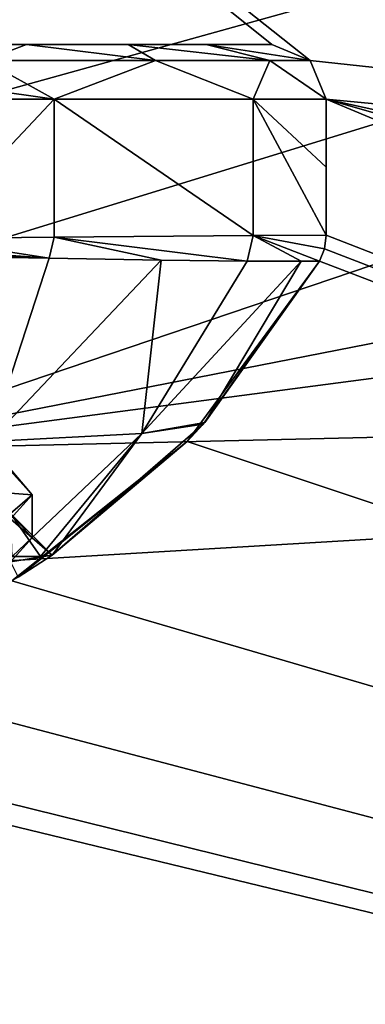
# Model space of a CAD drawing. Header units: millimetres. Extents: x -108 to 108, y -64 to 45.
# Tile 250 of 256: x -48 to -38, y -17 to 10. Entities that reach past the tile are written whole.
import ezdxf

# ---------------------------------------------------------------- set-up
doc = ezdxf.new("R2010")
doc.units = ezdxf.units.MM
doc.header["$LTSCALE"] = 65.185185
for name, color, linetype in [('1', 7, 'CONTINUOUS'), ('2', 7, 'CONTINUOUS'), ('25', 7, 'CONTINUOUS'), ('26', 7, 'CONTINUOUS'), ('53', 7, 'CONTINUOUS'), ('54', 7, 'CONTINUOUS'), ('56', 7, 'CONTINUOUS'), ('58', 7, 'CONTINUOUS'), ('61', 7, 'CONTINUOUS'), ('63', 7, 'CONTINUOUS'), ('64', 7, 'CONTINUOUS'), ('71', 7, 'CONTINUOUS'), ('72', 7, 'CONTINUOUS'), ('73', 7, 'CONTINUOUS')]:
    doc.layers.add(name, color=color, linetype=linetype)

msp = doc.modelspace()

# ---------------------------------------------------------------- linework, layer by layer
at = {"layer": '1', "linetype": 'CONTINUOUS'}
for points in [[(42.03, 10.375, 2), (-86, 45, 2), (39.25, 0, 2), (42.03, 10.375, 2)], [(39.25, 0, 2), (-86, 45, 2), (-39.989, 8.561, 2), (39.25, 0, 2)], [(-39.989, 8.561, 2), (-86, 45, 2), (-41.05, 9, 2), (-39.989, 8.561, 2)], [(-41.05, 9, 2), (-86, 45, 2), (-78.95, 9, 2), (-41.05, 9, 2)], [(-39.55, 7.5, 2), (39.25, 0, 2), (-39.989, 8.561, 2), (-39.55, 7.5, 2)], [(86, -45, 2), (49.625, -17.97, 2), (-39.55, 7.5, 2), (86, -45, 2)], [(-39.55, 3.752, 2), (86, -45, 2), (-39.55, 7.5, 2), (-39.55, 3.752, 2)], [(42.03, -10.375, 2), (39.25, 0, 2), (-39.55, 7.5, 2), (42.03, -10.375, 2)], [(49.625, -17.97, 2), (42.03, -10.375, 2), (-39.55, 7.5, 2), (49.625, -17.97, 2)], [(86, -45, 2), (-39.55, 3.752, 2), (-39.596, 3.382, 2), (86, -45, 2)], [(-39.733, 3.034, 2), (86, -45, 2), (-39.596, 3.382, 2), (-39.733, 3.034, 2)], [(-43.379, -1.925, 2), (86, -45, 2), (-39.733, 3.034, 2), (-43.379, -1.925, 2)], [(-48.216, -5.763, 2), (86, -45, 2), (-43.379, -1.925, 2), (-48.216, -5.763, 2)], [(-53.901, -8.173, 2), (86, -45, 2), (-48.216, -5.763, 2), (-53.901, -8.173, 2)], [(-86, -45, 2), (86, -45, 2), (-66.099, -8.173, 2), (-86, -45, 2)], [(-66.099, -8.173, 2), (86, -45, 2), (-60, -9, 2), (-66.099, -8.173, 2)], [(-60, -9, 2), (86, -45, 2), (-53.901, -8.173, 2), (-60, -9, 2)]]:
    msp.add_3dface(points, dxfattribs=at)
at = {"layer": '2', "linetype": 'CONTINUOUS'}
for points in [[(-86, 45), (86, 45), (-60, 7), (-86, 45)], [(-60, 7), (86, 45), (-55.885, 5.663), (-60, 7)], [(-55.885, 5.663), (86, 45), (-53.343, 2.163), (-55.885, 5.663)], [(-53.343, 2.163), (86, 45), (-53.343, -2.163), (-53.343, 2.163)], [(-53.343, -2.163), (86, 45), (49.625, 17.97), (-53.343, -2.163)], [(42.03, 10.375), (-53.343, -2.163), (49.625, 17.97), (42.03, 10.375)], [(39.25, 0), (-53.343, -2.163), (42.03, 10.375), (39.25, 0)], [(-86, -45), (-55.885, -5.663), (39.25, 0), (-86, -45)], [(42.03, -10.375), (-86, -45), (39.25, 0), (42.03, -10.375)], [(-55.885, -5.663), (-53.343, -2.163), (39.25, 0), (-55.885, -5.663)], [(49.625, -17.97), (-86, -45), (42.03, -10.375), (49.625, -17.97)]]:
    msp.add_3dface(points, dxfattribs=at)
at = {"layer": '25', "color": 7, "linetype": 'CONTINUOUS', "true_color": 0x0303ff}
for points in [[(-48.623, -2.26, 196.54), (-49.128, -3.283, 190.736), (-47.65, -3.394, 194.715), (-48.623, -2.26, 196.54)], [(-48.254, -2.732, 198.474), (-48.623, -2.26, 196.54), (-47.65, -3.394, 194.715), (-48.254, -2.732, 198.474)], [(-47.65, -3.394, 194.715), (-49.128, -3.283, 190.736), (-48.254, -4.057, 190.957), (-47.65, -3.394, 194.715)]]:
    msp.add_3dface(points, dxfattribs=at)
at = {"layer": '26', "color": 7, "linetype": 'CONTINUOUS', "true_color": 0x0303ff}
for points in [[(-48.254, -2.732, 198.474), (-47.65, -3.394, 194.715), (-48.254, -3.913, 198.682), (-48.254, -2.732, 198.474)], [(-47.65, -3.394, 194.715), (-48.254, -4.057, 190.957), (-47.65, -4.576, 194.924), (-47.65, -3.394, 194.715)], [(-48.254, -3.913, 198.682), (-47.65, -3.394, 194.715), (-47.65, -4.576, 194.924), (-48.254, -3.913, 198.682)], [(-47.65, -4.576, 194.924), (-48.254, -4.057, 190.957), (-48.254, -5.239, 191.166), (-47.65, -4.576, 194.924)]]:
    msp.add_3dface(points, dxfattribs=at)
at = {"layer": '53', "linetype": 'CONTINUOUS'}
for points in [[(-39.55, 3.752, 2), (-39.55, 7.5, 2), (-39.55, 7.5, 197.5), (-39.55, 3.752, 2)], [(-39.55, 5.626, 197.5), (-39.55, 3.752, 2), (-39.55, 7.5, 197.5), (-39.55, 5.626, 197.5)], [(-39.55, 3.752, 197.5), (-39.55, 3.752, 2), (-39.55, 5.626, 197.5), (-39.55, 3.752, 197.5)]]:
    msp.add_3dface(points, dxfattribs=at)
at = {"layer": '54', "linetype": 'CONTINUOUS'}
for points in [[(-41.05, 9, 2), (-78.95, 9, 2), (-78.95, 9, 197.5), (-41.05, 9, 2)], [(-41.05, 9, 197.5), (-41.05, 9, 2), (-78.95, 9, 197.5), (-41.05, 9, 197.5)], [(-77.144, 9, 204.245), (-41.05, 9, 197.5), (-78.95, 9, 197.5), (-77.144, 9, 204.245)], [(-42.856, 9, 204.245), (-41.05, 9, 197.5), (-77.144, 9, 204.245), (-42.856, 9, 204.245)], [(-74.996, 9, 207.046), (-42.856, 9, 204.245), (-77.144, 9, 204.245), (-74.996, 9, 207.046)], [(-45.004, 9, 207.046), (-42.856, 9, 204.245), (-74.996, 9, 207.046), (-45.004, 9, 207.046)], [(-72.195, 9, 209.194), (-45.004, 9, 207.046), (-74.996, 9, 207.046), (-72.195, 9, 209.194)], [(-47.805, 9, 209.194), (-45.004, 9, 207.046), (-72.195, 9, 209.194), (-47.805, 9, 209.194)], [(-65.45, 9, 211), (-47.805, 9, 209.194), (-72.195, 9, 209.194), (-65.45, 9, 211)], [(-54.55, 9, 211), (-47.805, 9, 209.194), (-65.45, 9, 211), (-54.55, 9, 211)]]:
    msp.add_3dface(points, dxfattribs=at)
at = {"layer": '56', "linetype": 'CONTINUOUS'}
for points in [[(-43.379, -1.925, 2), (-39.733, 3.034, 2), (-42.937, -1.454, 197.5), (-43.379, -1.925, 2)], [(-42.937, -1.454, 197.5), (-39.733, 3.034, 2), (-42.894, -1.407, 197.5), (-42.937, -1.454, 197.5)], [(-39.733, 3.034, 2), (-39.733, 3.034, 99.75), (-42.894, -1.407, 197.5), (-39.733, 3.034, 2)], [(-39.733, 3.034, 197.5), (-42.894, -1.407, 197.5), (-39.733, 3.034, 99.75), (-39.733, 3.034, 197.5)], [(-47.106, -5.06, 197.5), (-43.379, -1.925, 2), (-42.937, -1.454, 197.5), (-47.106, -5.06, 197.5)], [(-48.216, -5.763, 2), (-43.379, -1.925, 2), (-48.042, -5.659, 190.897), (-48.216, -5.763, 2)], [(-48.042, -5.659, 190.897), (-43.379, -1.925, 2), (-47.106, -5.06, 197.5), (-48.042, -5.659, 190.897)]]:
    msp.add_3dface(points, dxfattribs=at)
at = {"layer": '58', "linetype": 'CONTINUOUS'}
for points in [[(-47.05, 7.5, 210.49), (-54.55, 7.5, 212.5), (-50.668, 3.665, 211.989), (-47.05, 7.5, 210.49)], [(-47.05, 3.702, 210.49), (-47.05, 7.5, 210.49), (-50.668, 3.665, 211.989), (-47.05, 3.702, 210.49)], [(-41.56, 7.5, 205), (-47.05, 7.5, 210.49), (-41.56, 3.748, 205.001), (-41.56, 7.5, 205)], [(-41.56, 3.748, 205.001), (-47.05, 7.5, 210.49), (-47.05, 3.702, 210.49), (-41.56, 3.748, 205.001)], [(-39.55, 3.752, 197.5), (-39.55, 5.626, 197.5), (-41.56, 7.5, 205), (-39.55, 3.752, 197.5)], [(-39.55, 3.752, 197.5), (-41.56, 7.5, 205), (-41.56, 3.748, 205.001), (-39.55, 3.752, 197.5)], [(-39.55, 5.626, 197.5), (-39.55, 7.5, 197.5), (-41.56, 7.5, 205), (-39.55, 5.626, 197.5)]]:
    msp.add_3dface(points, dxfattribs=at)
at = {"layer": '61', "linetype": 'CONTINUOUS'}
for points in [[(-54.549, 3.243, 212.449), (-48.843, -1.93, 208.263), (-47.188, 3.121, 210.434), (-54.549, 3.243, 212.449)], [(-47.188, 3.121, 210.434), (-48.843, -1.93, 208.263), (-44.1, 3.07, 208.045), (-47.188, 3.121, 210.434)], [(-48.843, -1.93, 208.263), (-44.627, -1.702, 203.556), (-44.1, 3.07, 208.045), (-48.843, -1.93, 208.263)], [(-44.1, 3.07, 208.045), (-44.627, -1.702, 203.556), (-41.724, 3.043, 204.932), (-44.1, 3.07, 208.045)], [(-41.724, 3.043, 204.932), (-44.627, -1.702, 203.556), (-40.239, 3.035, 201.336), (-41.724, 3.043, 204.932)], [(-44.627, -1.702, 203.556), (-42.894, -1.407, 197.5), (-40.239, 3.035, 201.336), (-44.627, -1.702, 203.556)], [(-42.894, -1.407, 197.5), (-39.733, 3.034, 197.5), (-40.239, 3.035, 201.336), (-42.894, -1.407, 197.5)], [(-47.106, -5.06, 197.5), (-42.937, -1.454, 197.5), (-44.627, -1.702, 203.556), (-47.106, -5.06, 197.5)], [(-42.937, -1.454, 197.5), (-42.894, -1.407, 197.5), (-44.627, -1.702, 203.556), (-42.937, -1.454, 197.5)], [(-44.627, -1.702, 203.556), (-48.843, -1.93, 208.263), (-48.203, -5.095, 202.428), (-44.627, -1.702, 203.556)], [(-47.421, -5.094, 200.068), (-44.627, -1.702, 203.556), (-48.203, -5.095, 202.428), (-47.421, -5.094, 200.068)], [(-47.106, -5.06, 197.5), (-44.627, -1.702, 203.556), (-47.421, -5.094, 200.068), (-47.106, -5.06, 197.5)]]:
    msp.add_3dface(points, dxfattribs=at)
at = {"layer": '63', "linetype": 'CONTINUOUS'}
for points in [[(-39.989, 8.561, 2), (-41.05, 9, 2), (-39.989, 8.561, 197.5), (-39.989, 8.561, 2)], [(-41.05, 9, 2), (-41.05, 9, 197.5), (-39.989, 8.561, 197.5), (-41.05, 9, 2)], [(-39.55, 7.5, 2), (-39.989, 8.561, 2), (-39.55, 7.5, 197.5), (-39.55, 7.5, 2)], [(-39.55, 7.5, 197.5), (-39.989, 8.561, 2), (-39.989, 8.561, 197.5), (-39.55, 7.5, 197.5)]]:
    msp.add_3dface(points, dxfattribs=at)
at = {"layer": '64', "linetype": 'CONTINUOUS'}
for points in [[(-47.805, 9, 209.194), (-54.55, 9, 211), (-48.978, 8.561, 210.952), (-47.805, 9, 209.194)], [(-44.254, 8.561, 207.796), (-47.805, 9, 209.194), (-48.978, 8.561, 210.952), (-44.254, 8.561, 207.796)], [(-45.004, 9, 207.046), (-47.805, 9, 209.194), (-44.254, 8.561, 207.796), (-45.004, 9, 207.046)], [(-42.856, 9, 204.245), (-45.004, 9, 207.046), (-41.098, 8.561, 203.072), (-42.856, 9, 204.245)], [(-41.098, 8.561, 203.072), (-45.004, 9, 207.046), (-44.254, 8.561, 207.796), (-41.098, 8.561, 203.072)], [(-41.05, 9, 197.5), (-42.856, 9, 204.245), (-39.989, 8.561, 197.5), (-41.05, 9, 197.5)], [(-39.989, 8.561, 197.5), (-42.856, 9, 204.245), (-41.098, 8.561, 203.072), (-39.989, 8.561, 197.5)], [(-54.55, 7.5, 212.5), (-47.05, 7.5, 210.49), (-54.55, 8.561, 212.061), (-54.55, 7.5, 212.5)], [(-47.05, 7.5, 210.49), (-48.978, 8.561, 210.952), (-54.55, 8.561, 212.061), (-47.05, 7.5, 210.49)], [(-47.05, 7.5, 210.49), (-44.254, 8.561, 207.796), (-48.978, 8.561, 210.952), (-47.05, 7.5, 210.49)], [(-47.05, 7.5, 210.49), (-41.56, 7.5, 205), (-44.254, 8.561, 207.796), (-47.05, 7.5, 210.49)], [(-41.56, 7.5, 205), (-41.098, 8.561, 203.072), (-44.254, 8.561, 207.796), (-41.56, 7.5, 205)], [(-41.56, 7.5, 205), (-39.55, 7.5, 197.5), (-41.098, 8.561, 203.072), (-41.56, 7.5, 205)], [(-39.55, 7.5, 197.5), (-39.989, 8.561, 197.5), (-41.098, 8.561, 203.072), (-39.55, 7.5, 197.5)]]:
    msp.add_3dface(points, dxfattribs=at)
at = {"layer": '71', "linetype": 'CONTINUOUS'}
for points in [[(-50.668, 3.665, 211.989), (-54.55, 3.632, 212.5), (-47.188, 3.121, 210.434), (-50.668, 3.665, 211.989)], [(-47.188, 3.121, 210.434), (-54.55, 3.632, 212.5), (-54.55, 3.436, 212.487), (-47.188, 3.121, 210.434)], [(-47.05, 3.702, 210.49), (-50.668, 3.665, 211.989), (-47.188, 3.121, 210.434), (-47.05, 3.702, 210.49)], [(-47.05, 3.702, 210.49), (-47.188, 3.121, 210.434), (-44.1, 3.07, 208.045), (-47.05, 3.702, 210.49)], [(-41.56, 3.748, 205.001), (-47.05, 3.702, 210.49), (-41.724, 3.043, 204.932), (-41.56, 3.748, 205.001)], [(-47.05, 3.702, 210.49), (-44.1, 3.07, 208.045), (-41.724, 3.043, 204.932), (-47.05, 3.702, 210.49)], [(-41.56, 3.748, 205.001), (-41.724, 3.043, 204.932), (-40.239, 3.035, 201.336), (-41.56, 3.748, 205.001)], [(-39.55, 3.752, 197.5), (-41.56, 3.748, 205.001), (-39.597, 3.381, 197.5), (-39.55, 3.752, 197.5)], [(-39.733, 3.034, 197.5), (-41.56, 3.748, 205.001), (-40.239, 3.035, 201.336), (-39.733, 3.034, 197.5)], [(-41.56, 3.748, 205.001), (-39.733, 3.034, 197.5), (-39.597, 3.381, 197.5), (-41.56, 3.748, 205.001)], [(-54.549, 3.243, 212.449), (-47.188, 3.121, 210.434), (-54.55, 3.436, 212.487), (-54.549, 3.243, 212.449)]]:
    msp.add_3dface(points, dxfattribs=at)
at = {"layer": '72', "linetype": 'CONTINUOUS'}
for points in [[(-39.596, 3.382, 2), (-39.55, 3.752, 2), (-39.597, 3.381, 197.5), (-39.596, 3.382, 2)], [(-39.55, 3.752, 2), (-39.55, 3.752, 197.5), (-39.597, 3.381, 197.5), (-39.55, 3.752, 2)], [(-39.733, 3.034, 2), (-39.596, 3.382, 2), (-39.733, 3.034, 99.75), (-39.733, 3.034, 2)], [(-39.733, 3.034, 99.75), (-39.596, 3.382, 2), (-39.597, 3.381, 197.5), (-39.733, 3.034, 99.75)], [(-39.733, 3.034, 197.5), (-39.733, 3.034, 99.75), (-39.597, 3.381, 197.5), (-39.733, 3.034, 197.5)]]:
    msp.add_3dface(points, dxfattribs=at)
at = {"layer": '73', "color": 7, "linetype": 'CONTINUOUS', "true_color": 0x0303ff}
for points in [[(-48.254, -3.913, 198.682), (-47.65, -4.576, 194.924), (-47.106, -5.06, 197.5), (-48.254, -3.913, 198.682)], [(-48.254, -3.913, 198.682), (-47.106, -5.06, 197.5), (-47.421, -5.094, 200.068), (-48.254, -3.913, 198.682)], [(-48.254, -3.913, 198.682), (-47.421, -5.094, 200.068), (-48.203, -5.095, 202.428), (-48.254, -3.913, 198.682)], [(-47.65, -4.576, 194.924), (-48.254, -5.239, 191.166), (-47.106, -5.06, 197.5), (-47.65, -4.576, 194.924)], [(-48.254, -5.239, 191.166), (-48.042, -5.659, 190.897), (-47.106, -5.06, 197.5), (-48.254, -5.239, 191.166)]]:
    msp.add_3dface(points, dxfattribs=at)

doc.saveas('drawing.dxf')
